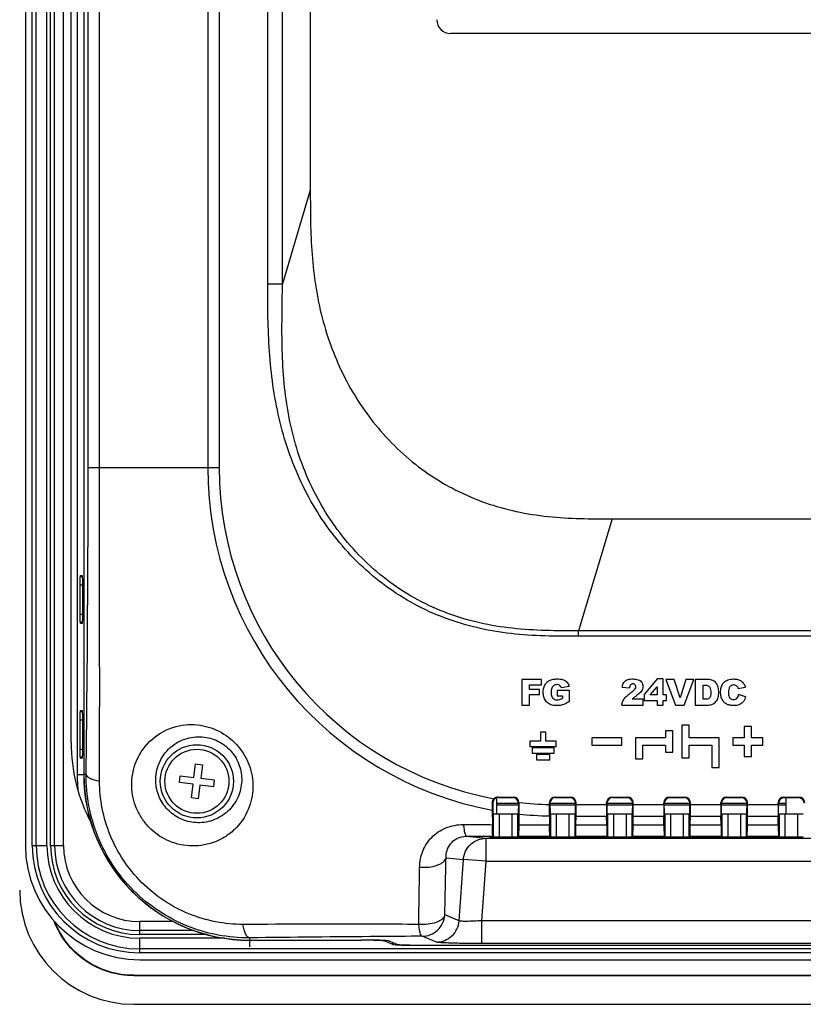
# Model space of a CAD drawing. Header units: millimetres. Extents: x 0 to 1188, y 0 to 840.
# Tile 21 of 30: x 818 to 887, y 416 to 502. Entities that reach past the tile are written whole.
import ezdxf

# ---------------------------------------------------------------- set-up
doc = ezdxf.new("R2010")
doc.units = ezdxf.units.MM
doc.header["$LTSCALE"] = 65.34
for name, color, linetype in [('ISO7045-M3X5-4_8-SHAPE', 7, 'CONTINUOUS'), ('RB10W-P0100_REV0-SHAPE', 7, 'CONTINUOUS'), ('RB10W-P0300_REV0-SHAPE', 7, 'CONTINUOUS'), ('RB10W-P0400_GASKET-SHAPE', 7, 'CONTINUOUS'), ('TERMINAL_BLOCK_AG-SHAPE', 7, 'CONTINUOUS')]:
    doc.layers.add(name, color=color, linetype=linetype)

msp = doc.modelspace()

# ---------------------------------------------------------------- linework, layer by layer
at = {"layer": 'ISO7045-M3X5-4_8-SHAPE', "color": 7, "linetype": 'Continuous'}
for p, q in [((833.305632, 435.847814), (833.450968, 437.03898)), ((833.450968, 437.03898), (834.046551, 436.966312)), ((834.046551, 436.966312), (833.901216, 435.775146)), ((832.041798, 435.397566), (832.114466, 435.993149)), ((832.114466, 435.993149), (833.305632, 435.847814)), ((833.901216, 435.775146), (835.092382, 435.62981)), ((833.232965, 435.252231), (832.041798, 435.397566)), ((833.087629, 434.061064), (833.232965, 435.252231)), ((833.828548, 435.179563), (833.683212, 433.988396)), ((835.019714, 435.034227), (833.828548, 435.179563)), ((835.092382, 435.62981), (835.019714, 435.034227)), ((833.683212, 433.988396), (833.087629, 434.061064))]:
    msp.add_line(p, q, dxfattribs=at)
msp.add_circle((833.56709, 435.513688), 2.8, dxfattribs=at)
at = {"layer": 'RB10W-P0100_REV0-SHAPE', "color": 7, "linetype": 'Continuous'}
for p, q in [((823.097249, 570.913688), (823.097249, 436.113688)), ((823.669949, 570.913688), (823.669949, 436.113688)), ((823.386157, 453.506286), (823.545011, 453.344535)), ((823.386157, 453.506286), (823.528347, 453.503184)), ((823.528347, 453.503184), (823.529317, 453.502686)), ((823.358019, 450.125754), (823.358019, 452.701623)), ((823.358019, 452.701623), (823.556442, 452.701623)), ((823.556442, 452.697539), (823.556442, 450.129838)), ((823.358019, 450.125754), (823.556442, 450.125754)), ((823.386157, 449.32109), (823.545012, 449.482842)), ((823.528347, 449.324193), (823.386157, 449.32109)), ((823.529326, 449.324696), (823.528347, 449.324193)), ((823.386157, 441.706286), (823.545011, 441.544535)), ((823.386157, 441.706286), (823.528347, 441.703184)), ((823.528347, 441.703184), (823.529317, 441.702686)), ((823.358019, 438.325754), (823.358019, 440.901623)), ((823.358019, 440.901623), (823.556442, 440.901623)), ((823.556442, 440.897539), (823.556442, 438.329838)), ((823.358019, 438.325754), (823.556442, 438.325754)), ((823.386157, 437.52109), (823.545012, 437.682842)), ((823.528347, 437.524193), (823.386157, 437.52109)), ((823.529326, 437.524696), (823.528347, 437.524193)), ((823.097249, 436.113688), (823.669949, 436.113688)), ((838.16709, 421.616547), (838.16709, 421.043847)), ((838.16709, 421.616547), (847.962473, 421.616547)), ((847.962473, 421.616547), (847.962473, 421.630516)), ((849.954863, 421.552793), (849.954863, 421.593272)), ((850.70582, 421.253051), (849.954863, 421.552793)), ((850.70582, 421.253051), (850.70582, 421.413319)), ((853.096688, 421.176546), (853.096688, 421.19158)), ((853.096688, 421.176546), (1048.037493, 421.176546)), ((828.053385, 418.513688), (828.053385, 418.548598)), ((828.053385, 418.548598), (1073.080795, 418.548598)), ((1073.080795, 418.513688), (828.053386, 418.513688)), ((828.053385, 416.013688), (1073.080795, 416.013688))]:
    msp.add_line(p, q, dxfattribs=at)
for radius, end in [(15.069842, 185.23803511), (14.497141, 270)]:
    msp.add_arc((838.16709, 436.113688), radius, 180, end, dxfattribs=at)
for centre, major_axis, ratio, start_param, end_param in [((828.080814, 426.027412), (-7.090462, -7.090462), 0.997264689, -0.784028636, 0.784028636), ((847.962473, 421.546706), (2, 0), 0.034920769, 6.37045177, 7.853981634), ((853.096688, 421.260355), (2.4, 0), 0.034920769, -3.054326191, -1.570796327)]:
    msp.add_ellipse(centre, major_axis=major_axis, ratio=ratio, start_param=start_param, end_param=end_param, dxfattribs=at)
for points, knots in [([(823.358019, 452.701623), (823.358019, 452.804233), (823.358967, 452.953452), (823.36242, 453.143281), (823.365782, 453.264033), (823.369823, 453.362819), (823.373905, 453.43033), (823.377614, 453.469766), (823.380237, 453.48957), (823.382344, 453.499471), (823.38464, 453.506319), (823.386157, 453.506286)], [0, 0, 0, 0, 0.381672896, 0.554983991, 0.706310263, 0.830747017, 0.92339742, 0.956392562, 0.980059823, 0.994353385, 1, 1, 1, 1]), ([(823.529317, 453.502686), (823.534193, 453.497783), (823.534455, 453.471505), (823.541884, 453.425345), (823.544684, 453.348558), (823.5492, 453.249627), (823.552206, 453.129401), (823.555576, 452.943189), (823.556442, 452.79732), (823.556442, 452.697539)], [0, 0, 0, 0, 0.025725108, 0.087149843, 0.18209254, 0.30686093, 0.457474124, 0.628796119, 1, 1, 1, 1]), ([(823.386157, 449.32109), (823.384607, 449.321057), (823.38232, 449.328092), (823.380168, 449.33814), (823.377548, 449.358235), (823.373841, 449.397903), (823.369774, 449.465586), (823.365739, 449.564607), (823.362382, 449.685726), (823.358958, 449.87518), (823.358019, 450.023865), (823.358019, 450.125754)], [0, 0, 0, 0, 0.005768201, 0.020357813, 0.044384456, 0.077698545, 0.170567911, 0.295082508, 0.446997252, 0.621006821, 1, 1, 1, 1]), ([(823.556442, 450.129838), (823.556442, 450.029392), (823.555568, 449.883044), (823.552175, 449.696526), (823.549163, 449.576687), (823.544648, 449.477981), (823.541829, 449.401405), (823.534448, 449.355491), (823.534119, 449.329531), (823.529326, 449.324696)], [0, 0, 0, 0, 0.373677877, 0.544311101, 0.694284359, 0.818952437, 0.913790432, 0.974672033, 1, 1, 1, 1]), ([(823.358019, 440.901623), (823.358019, 441.004233), (823.358967, 441.153452), (823.36242, 441.343281), (823.365782, 441.464033), (823.369823, 441.562819), (823.373905, 441.63033), (823.377614, 441.669766), (823.380237, 441.68957), (823.382344, 441.699471), (823.38464, 441.706319), (823.386157, 441.706286)], [0, 0, 0, 0, 0.381672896, 0.554983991, 0.706310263, 0.830747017, 0.92339742, 0.956392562, 0.980059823, 0.994353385, 1, 1, 1, 1]), ([(823.529317, 441.702686), (823.534193, 441.697783), (823.534455, 441.671505), (823.541884, 441.625345), (823.544684, 441.548558), (823.5492, 441.449627), (823.552206, 441.329401), (823.555576, 441.143189), (823.556442, 440.99732), (823.556442, 440.897539)], [0, 0, 0, 0, 0.025725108, 0.087149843, 0.18209254, 0.30686093, 0.457474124, 0.628796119, 1, 1, 1, 1]), ([(823.386157, 437.52109), (823.384607, 437.521057), (823.38232, 437.528092), (823.380168, 437.53814), (823.377548, 437.558235), (823.373841, 437.597903), (823.369774, 437.665586), (823.365739, 437.764607), (823.362382, 437.885726), (823.358958, 438.07518), (823.358019, 438.223865), (823.358019, 438.325754)], [0, 0, 0, 0, 0.005768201, 0.020357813, 0.044384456, 0.077698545, 0.170567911, 0.295082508, 0.446997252, 0.621006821, 1, 1, 1, 1]), ([(823.556442, 438.329838), (823.556442, 438.229392), (823.555568, 438.083044), (823.552175, 437.896526), (823.549163, 437.776687), (823.544648, 437.677981), (823.541829, 437.601405), (823.534448, 437.555491), (823.534119, 437.529531), (823.529326, 437.524696)], [0, 0, 0, 0, 0.373677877, 0.544311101, 0.694284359, 0.818952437, 0.913790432, 0.974672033, 1, 1, 1, 1]), ([(828.053386, 418.513688), (827.306171, 418.513688), (825.803938, 418.74215), (823.757497, 419.728437), (822.097831, 421.277724), (821.343095, 422.594979), (821.07437, 423.290616)], [0, 0, 0, 0, 0.250344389, 0.500262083, 0.750150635, 1, 1, 1, 1]), ([(828.053385, 418.548598), (827.317653, 418.548598), (825.837537, 418.771338), (823.816104, 419.733744), (822.168507, 421.249696), (821.410852, 422.540957), (821.137986, 423.224138)], [0, 0, 0, 0, 0.25000973, 0.500001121, 0.750016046, 1, 1, 1, 1])]:
    msp.add_open_spline(points, degree=3, knots=knots, dxfattribs=at)
at = {"layer": 'RB10W-P0300_REV0-SHAPE', "color": 7, "linetype": 'Continuous'}
for p, q in [((823.683917, 570.913688), (823.683917, 436.113688)), ((824.054095, 462.943688), (824.054095, 544.090388)), ((825.052877, 462.943688), (825.052877, 544.090388)), ((834.525988, 544.090388), (834.525988, 462.943688)), ((835.525988, 544.090388), (835.525988, 462.943688)), ((839.7661, 479.026178), (839.7661, 542.429771)), ((841.04632, 479.026178), (841.04632, 542.429771)), ((843.490683, 539.985407), (843.490683, 487.194402)), ((903.360273, 500.913688), (855.759907, 500.913688)), ((843.490683, 487.194402), (841.04632, 479.026178)), ((839.7661, 479.026178), (841.04632, 479.026178)), ((824.054095, 462.943688), (835.525988, 462.943688)), ((869.89188, 458.463941), (866.962592, 448.675263)), ((869.89188, 458.463941), (1031.2423, 458.463941)), ((866.962592, 448.191419), (866.962592, 448.675263)), ((1034.171589, 448.675263), (866.962592, 448.675263)), ((1034.171589, 448.191419), (866.962592, 448.191419)), ((861.979711, 444.424055), (861.979711, 442.1741)), ((863.698688, 444.424055), (861.979711, 444.424055)), ((863.698688, 443.940404), (863.698688, 444.424055)), ((873.823115, 444.462222), (872.684285, 443.10898)), ((874.367923, 444.462222), (873.823115, 444.462222)), ((874.367923, 443.079614), (874.367923, 444.462222)), ((874.599713, 444.424055), (875.449502, 442.1741)), ((875.326513, 444.424055), (874.599713, 444.424055)), ((875.832796, 442.804672), (875.326513, 444.424055)), ((876.332879, 444.424055), (875.832796, 442.804672)), ((876.203109, 442.1741), (877.038442, 444.424055)), ((877.038442, 444.424055), (876.332879, 444.424055)), ((877.149171, 444.424055), (877.149171, 442.1741)), ((878.182075, 444.424055), (877.149171, 444.424055)), ((862.678043, 443.547503), (862.678043, 443.940404)), ((862.678043, 443.940404), (863.698688, 443.940404)), ((863.54979, 443.547503), (862.678043, 443.547503)), ((863.54979, 443.093174), (863.54979, 443.547503)), ((865.078647, 443.457158), (865.078647, 442.98882)), ((866.152997, 443.457158), (865.078647, 443.457158)), ((865.451612, 443.705786), (866.122283, 443.825498)), ((866.152997, 442.497716), (866.152997, 443.457158)), ((870.777883, 443.743954), (871.4041, 443.693528)), ((873.22146, 443.079614), (873.823115, 443.787779)), ((873.823115, 443.787779), (873.823115, 443.079614)), ((877.844404, 442.685365), (877.844404, 443.914495)), ((877.844404, 443.914495), (878.017864, 443.914495)), ((880.930857, 443.625993), (881.523716, 443.757687)), ((881.523716, 443.757687), (881.544686, 443.76262)), ((862.678043, 442.1741), (862.678043, 443.093174)), ((862.678043, 443.093174), (863.54979, 443.093174)), ((865.078647, 442.98882), (865.543708, 442.98882)), ((865.543708, 442.98882), (865.543708, 442.777461)), ((872.607321, 442.683614), (871.631222, 442.683614)), ((872.607321, 442.1741), (872.607321, 442.683614)), ((872.684285, 443.10898), (872.684285, 442.594616)), ((872.684285, 442.594616), (873.823115, 442.594616)), ((873.823115, 443.079614), (873.22146, 443.079614)), ((873.823115, 442.594616), (873.823115, 442.1741)), ((874.650363, 443.079614), (874.367923, 443.079614)), ((874.367923, 442.1741), (874.367923, 442.594616)), ((874.367923, 442.594616), (874.650363, 442.594616)), ((874.650363, 442.594616), (874.650363, 443.079614)), ((878.014766, 442.685365), (877.844404, 442.685365)), ((881.566235, 442.910778), (880.956946, 443.094926)), ((861.979711, 442.1741), (862.678043, 442.1741)), ((870.731857, 442.1741), (872.607321, 442.1741)), ((873.823115, 442.1741), (874.367923, 442.1741)), ((875.449502, 442.1741), (876.203109, 442.1741)), ((877.149171, 442.1741), (878.182075, 442.1741)), ((875.99779, 440.429842), (875.99779, 437.565928)), ((876.634248, 440.429842), (875.99779, 440.429842)), ((876.634248, 439.316113), (876.634248, 440.429842)), ((881.439182, 440.302542), (881.439182, 439.316113)), ((882.075637, 440.302542), (881.439182, 440.302542)), ((882.075637, 439.316113), (882.075637, 440.302542)), ((863.635158, 439.820059), (863.635158, 439.021055)), ((864.08787, 439.820059), (863.635158, 439.820059)), ((864.08787, 439.021055), (864.08787, 439.820059)), ((868.122944, 439.316113), (868.122944, 438.679702)), ((870.732258, 439.316113), (868.122944, 439.316113)), ((870.732258, 438.679702), (870.732258, 439.316113)), ((871.941451, 439.316113), (871.941451, 437.470509)), ((874.55081, 439.316113), (871.941451, 439.316113)), ((874.55081, 439.920687), (874.55081, 439.316113)), ((875.18722, 439.920687), (874.55081, 439.920687)), ((875.18722, 438.075083), (875.18722, 439.920687)), ((879.243562, 439.316113), (876.634248, 439.316113)), ((879.243562, 436.706799), (879.243562, 439.316113)), ((880.452752, 439.316113), (880.452752, 438.679702)), ((881.439182, 439.316113), (880.452752, 439.316113)), ((883.062066, 439.316113), (882.075637, 439.316113)), ((883.062066, 438.679702), (883.062066, 439.316113)), ((862.694395, 439.021055), (862.694395, 438.568343)), ((863.635158, 439.021055), (862.694395, 439.021055)), ((862.694395, 438.568343), (864.984852, 438.568343)), ((862.888514, 438.441088), (862.888514, 437.988331)), ((864.83452, 438.441088), (862.888514, 438.441088)), ((864.984852, 439.021055), (864.08787, 439.021055)), ((864.83452, 437.988331), (864.83452, 438.441088)), ((864.984852, 438.568343), (864.984852, 439.021055)), ((868.122944, 438.679702), (870.732258, 438.679702)), ((872.577906, 437.470509), (872.577906, 438.679702)), ((872.577906, 438.679702), (874.55081, 438.679702)), ((874.55081, 438.679702), (874.55081, 438.075083)), ((876.634248, 437.565928), (876.634248, 438.679702)), ((876.634248, 438.679702), (878.607149, 438.679702)), ((878.607149, 438.679702), (878.607149, 436.706799)), ((880.452752, 438.679702), (881.439182, 438.679702)), ((881.439182, 438.679702), (881.439182, 437.693228)), ((882.075637, 437.693228), (882.075637, 438.679702)), ((882.075637, 438.679702), (883.062066, 438.679702)), ((862.888514, 437.988331), (864.83452, 437.988331)), ((863.289518, 437.858965), (863.289518, 437.406208)), ((864.433512, 437.858965), (863.289518, 437.858965)), ((863.289518, 437.406208), (864.433512, 437.406208)), ((864.433512, 437.406208), (864.433512, 437.858965)), ((871.941451, 437.470509), (872.577906, 437.470509)), ((874.55081, 438.075083), (875.18722, 438.075083)), ((875.99779, 437.565928), (876.634248, 437.565928)), ((881.439182, 437.693228), (882.075637, 437.693228)), ((878.607149, 436.706799), (879.243562, 436.706799)), ((823.882929, 436.113688), (823.683917, 436.113688)), ((859.906101, 434.134601), (859.949739, 434.090964)), ((859.906101, 434.134601), (861.238079, 434.134601)), ((859.949739, 434.090964), (861.194442, 434.090964)), ((861.238079, 434.134601), (861.194442, 434.090964)), ((864.906101, 434.134601), (864.949739, 434.090964)), ((864.906101, 434.134601), (866.238079, 434.134601)), ((864.949739, 434.090964), (866.194442, 434.090964)), ((866.238079, 434.134601), (866.194442, 434.090964)), ((869.906101, 434.134601), (869.949739, 434.090964)), ((869.906101, 434.134601), (871.238079, 434.134601)), ((869.949739, 434.090964), (871.194442, 434.090964)), ((871.238079, 434.134601), (871.194442, 434.090964)), ((874.906101, 434.134601), (874.949739, 434.090964)), ((874.906101, 434.134601), (876.238079, 434.134601)), ((874.949739, 434.090964), (876.194442, 434.090964)), ((876.238079, 434.134601), (876.194442, 434.090964)), ((879.906101, 434.134601), (879.949739, 434.090964)), ((879.906101, 434.134601), (881.238079, 434.134601)), ((879.949739, 434.090964), (881.194442, 434.090964)), ((881.238079, 434.134601), (881.194442, 434.090964)), ((884.906101, 434.134601), (884.949739, 434.090964)), ((884.906101, 434.134601), (886.238079, 434.134601)), ((884.949739, 434.090964), (886.194442, 434.090964)), ((886.238079, 434.134601), (886.194442, 434.090964)), ((859.406788, 433.634066), (859.455309, 433.585545)), ((859.455309, 433.585545), (859.464055, 432.701254)), ((861.692256, 433.58893), (861.683371, 432.702877)), ((861.738, 433.634675), (861.692256, 433.58893)), ((864.406177, 433.485373), (864.406177, 433.634677)), ((864.406177, 433.634677), (864.450095, 433.59076)), ((864.450095, 433.59076), (864.45903, 432.703766)), ((866.685197, 432.70379), (866.694136, 433.59081)), ((866.738003, 433.634677), (866.694136, 433.59081)), ((866.738003, 433.479587), (866.738003, 433.634677)), ((866.738003, 433.479587), (869.406177, 433.479587)), ((869.406177, 433.479587), (869.406177, 433.634677)), ((869.406177, 433.634677), (869.450044, 433.59081)), ((869.458983, 432.70379), (869.450044, 433.59081)), ((871.685197, 432.70379), (871.694136, 433.59081)), ((871.738003, 433.634677), (871.694136, 433.59081)), ((871.738003, 433.479587), (871.738003, 433.634677)), ((871.738003, 433.479587), (874.406177, 433.479587)), ((874.406177, 433.479587), (874.406177, 433.634677)), ((874.406177, 433.634677), (874.450044, 433.59081)), ((874.458983, 432.70379), (874.450044, 433.59081)), ((876.685197, 432.70379), (876.694136, 433.59081)), ((876.738003, 433.634677), (876.694136, 433.59081)), ((876.738003, 433.479587), (876.738003, 433.634677)), ((876.738003, 433.479587), (879.406177, 433.479587)), ((879.406177, 433.479587), (879.406177, 433.634677)), ((879.406177, 433.634677), (879.450044, 433.59081)), ((879.458983, 432.70379), (879.450044, 433.59081)), ((881.685197, 432.70379), (881.694136, 433.59081)), ((881.738003, 433.634677), (881.694136, 433.59081)), ((881.738003, 433.479587), (881.738003, 433.634677)), ((881.738003, 433.479587), (884.406177, 433.479587)), ((884.406177, 433.479587), (884.406177, 433.634677)), ((884.406177, 433.634677), (884.450044, 433.59081)), ((884.458983, 432.70379), (884.450044, 433.59081)), ((859.410854, 432.994838), (859.423451, 431.721965)), ((859.464055, 432.701254), (859.528515, 432.669026)), ((859.528515, 430.66895), (859.528515, 432.669026)), ((860.028439, 430.664663), (860.028439, 432.664739)), ((860.028439, 432.664739), (861.115741, 432.664739)), ((861.115741, 432.664739), (861.115741, 430.664663)), ((861.683371, 432.702877), (861.615665, 432.669026)), ((861.615665, 432.669026), (861.615665, 430.66895)), ((861.733326, 432.654169), (861.723889, 431.713465)), ((864.410854, 432.485094), (864.418672, 431.709056)), ((864.45903, 432.703766), (864.528515, 432.669026)), ((864.528515, 430.66895), (864.528515, 432.669026)), ((865.028439, 430.664663), (865.028439, 432.664739)), ((865.028439, 432.664739), (866.115741, 432.664739)), ((866.115741, 432.664739), (866.115741, 430.664663)), ((866.685197, 432.70379), (866.615665, 432.669026)), ((866.615665, 432.669026), (866.615665, 430.66895)), ((866.725559, 431.708854), (866.733326, 432.479587)), ((866.733326, 432.479587), (869.410854, 432.479587)), ((869.418621, 431.708854), (869.410854, 432.479587)), ((869.458983, 432.70379), (869.528515, 432.669026)), ((869.528515, 430.66895), (869.528515, 432.669026)), ((870.028439, 430.664663), (870.028439, 432.664739)), ((870.028439, 432.664739), (871.115741, 432.664739)), ((871.115741, 432.664739), (871.115741, 430.664663)), ((871.685197, 432.70379), (871.615665, 432.669026)), ((871.615665, 432.669026), (871.615665, 430.66895)), ((871.725559, 431.708854), (871.733326, 432.479587)), ((871.733326, 432.479587), (874.410854, 432.479587)), ((874.418621, 431.708854), (874.410854, 432.479587)), ((874.458983, 432.70379), (874.528515, 432.669026)), ((874.528515, 430.66895), (874.528515, 432.669026)), ((875.028439, 430.664663), (875.028439, 432.664739)), ((875.028439, 432.664739), (876.115741, 432.664739)), ((876.115741, 432.664739), (876.115741, 430.664663)), ((876.685197, 432.70379), (876.615665, 432.669026)), ((876.615665, 432.669026), (876.615665, 430.66895)), ((876.725559, 431.708854), (876.733326, 432.479587)), ((876.733326, 432.479587), (879.410854, 432.479587)), ((879.418621, 431.708854), (879.410854, 432.479587)), ((879.458983, 432.70379), (879.528515, 432.669026)), ((879.528515, 430.66895), (879.528515, 432.669026)), ((880.028439, 430.664663), (880.028439, 432.664739)), ((880.028439, 432.664739), (881.115741, 432.664739)), ((881.115741, 432.664739), (881.115741, 430.664663)), ((881.685197, 432.70379), (881.615665, 432.669026)), ((881.615665, 432.669026), (881.615665, 430.66895)), ((881.725559, 431.708854), (881.733326, 432.479587)), ((881.733326, 432.479587), (884.410854, 432.479587)), ((884.418621, 431.708854), (884.410854, 432.479587)), ((884.458983, 432.70379), (884.528515, 432.669026)), ((884.528515, 430.66895), (884.528515, 432.669026)), ((885.028439, 430.664663), (885.028439, 432.664739)), ((885.028439, 432.664739), (886.115741, 432.664739)), ((886.115741, 432.664739), (886.115741, 430.664663)), ((866.725559, 431.708854), (869.418621, 431.708854)), ((871.725559, 431.708854), (874.418621, 431.708854)), ((876.725559, 431.708854), (879.418621, 431.708854)), ((881.725559, 431.708854), (884.418621, 431.708854)), ((857.140437, 430.703855), (858.865589, 430.53099)), ((858.865589, 428.531066), (858.865589, 430.53099)), ((858.865589, 430.53099), (889.264317, 430.53099)), ((859.180462, 430.61524), (859.179079, 430.536046)), ((859.179079, 430.536046), (885.755101, 430.536046)), ((868.130462, 430.61524), (859.180462, 430.61524)), ((859.453641, 430.706384), (859.528515, 430.66895)), ((860.028439, 430.664663), (861.115741, 430.664663)), ((861.693816, 430.708023), (861.615665, 430.66895)), ((864.448599, 430.708905), (864.528515, 430.66895)), ((865.028439, 430.664663), (866.115741, 430.664663)), ((866.69563, 430.70893), (866.615665, 430.66895)), ((866.69563, 430.70893), (869.44855, 430.70893)), ((868.130736, 430.630946), (868.130462, 430.61524)), ((870.203445, 430.630946), (868.130736, 430.630946)), ((869.44855, 430.70893), (869.528515, 430.66895)), ((870.028439, 430.664663), (871.115741, 430.664663)), ((870.203719, 430.61524), (870.203445, 430.630946)), ((874.730462, 430.61524), (870.203719, 430.61524)), ((871.69563, 430.70893), (871.615665, 430.66895)), ((871.69563, 430.70893), (874.44855, 430.70893)), ((874.44855, 430.70893), (874.528515, 430.66895)), ((874.730736, 430.630946), (874.730462, 430.61524)), ((876.803445, 430.630946), (874.730736, 430.630946)), ((875.028439, 430.664663), (876.115741, 430.664663)), ((876.69563, 430.70893), (876.615665, 430.66895)), ((876.69563, 430.70893), (879.44855, 430.70893)), ((876.803719, 430.61524), (876.803445, 430.630946)), ((885.753719, 430.61524), (876.803719, 430.61524)), ((879.44855, 430.70893), (879.528515, 430.66895)), ((880.028439, 430.664663), (881.115741, 430.664663)), ((881.69563, 430.70893), (881.615665, 430.66895)), ((881.69563, 430.70893), (884.44855, 430.70893)), ((884.44855, 430.70893), (884.528515, 430.66895)), ((885.028439, 430.664663), (886.115741, 430.664663)), ((885.755101, 430.536046), (885.753719, 430.61524)), ((855.360465, 428.822114), (856.878053, 428.670048)), ((856.503449, 423.312959), (856.878053, 428.670048)), ((858.865589, 428.531066), (856.878053, 428.670048)), ((858.501506, 423.324432), (858.865589, 428.531066)), ((858.865589, 428.531066), (889.264317, 428.531066)), ((856.503449, 423.312959), (855.253633, 423.824855)), ((858.501506, 421.32565), (858.501506, 423.324432)), ((1042.632674, 423.324432), (858.501506, 423.324432)), ((854.515913, 421.453159), (853.266097, 421.965056)), ((838.16709, 421.82949), (838.16709, 421.630516)), ((838.16709, 421.630516), (847.962473, 421.630516)), ((850.35334, 421.55401), (851.072353, 421.267019)), ((853.46322, 421.190514), (1047.67096, 421.190514)), ((1042.632674, 421.32565), (858.501506, 421.32565))]:
    msp.add_line(p, q, dxfattribs=at)
msp.add_circle((833.56709, 435.513688), 3.2, dxfattribs=at)
for centre, radius, start, end in [((864.99009, 462.943688), 30.464102, 180, 259.44721319), ((864.99009, 462.943688), 29.464102, 180, 259.36113182), ((838.16709, 436.113688), 14.483173, 180, 270), ((953.498597, 433.912936), 94.092222, 180.16981281, 180.55906792), ((864.99009, 462.943688), 29.464102, 263.66186902, 268.8644507), ((861.239945, 433.634781), 0.498056, 359.98776655, 2.86552906), ((864.960201, 433.5959), 0.510133, 177.45819206, 180.57735205), ((864.99009, 462.943688), 30.464102, 263.86306843, 268.91052841), ((865.013262, 1607.790221), 1176.081379, 269.839749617, 269.971033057)]:
    msp.add_arc(centre, radius, start, end, dxfattribs=at)
for centre, major_axis, ratio, start_param, end_param in [((855.760273, 502.113871), (0.848787, 0.848787), 0.99969546, -3.926838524, -2.356346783), ((859.906253, 433.634525), (-0.353661, 0.353661), 0.99969546, -0.78524587, 0.005982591), ((859.949891, 433.590887), (-0.353661, 0.353661), 0.99969546, -0.78524587, -0.518144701), ((861.194289, 433.590887), (0.353661, 0.353661), 0.99969546, -0.343580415, 0.78524587), ((861.237927, 433.634525), (-0.353661, -0.353661), 0.99969546, 2.406365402, 3.926838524), ((864.906253, 433.634525), (0.353661, -0.353661), 0.99969546, 2.356346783, 3.926838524), ((864.949891, 433.590887), (0.353661, -0.353661), 0.99969546, 2.356346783, 3.745197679), ((866.194289, 433.590887), (0.353661, 0.353661), 0.99969546, -0.740194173, 0.78524587), ((866.237927, 433.634525), (0.353661, 0.353661), 0.99969546, -0.78524587, 0.78524587), ((869.906253, 433.634525), (0.353661, -0.353661), 0.99969546, 2.356346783, 3.926838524), ((869.949891, 433.590887), (0.353661, -0.353661), 0.99969546, 2.356346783, 3.754215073), ((871.194289, 433.590887), (0.353661, 0.353661), 0.99969546, -0.740194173, 0.78524587), ((871.237927, 433.634525), (0.353661, 0.353661), 0.99969546, -0.78524587, 0.78524587), ((874.906253, 433.634525), (0.353661, -0.353661), 0.99969546, 2.356346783, 3.926838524), ((874.949891, 433.590887), (0.353661, -0.353661), 0.99969546, 2.356346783, 3.881786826), ((876.194289, 433.590887), (0.353661, 0.353661), 0.99969546, -0.740194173, 0.78524587), ((876.237927, 433.634525), (0.353661, 0.353661), 0.99969546, -0.78524587, 0.78524587), ((879.906253, 433.634525), (0.353661, -0.353661), 0.99969546, 2.356346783, 3.926838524), ((879.949891, 433.590887), (0.353661, -0.353661), 0.99969546, 2.356346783, 3.881786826), ((881.194289, 433.590887), (0.353661, 0.353661), 0.99969546, -0.740194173, 0.78524587), ((881.237927, 433.634525), (0.353661, 0.353661), 0.99969546, -0.78524587, 0.78524587), ((884.906253, 433.634525), (0.353661, -0.353661), 0.99969546, 2.356346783, 3.926838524), ((884.949891, 433.590887), (0.353661, -0.353661), 0.99969546, 2.356346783, 3.881786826), ((886.194289, 433.590887), (0.353661, 0.353661), 0.99969546, -0.740194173, 0.78524587), ((886.237927, 433.634525), (0.353661, 0.353661), 0.99969546, -0.78524587, 0.78524587), ((864.949891, 433.590887), (-0.353661, 0.353661), 0.99969546, 0.603605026, 0.730257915), ((866.194058, 433.590657), (0.198402, 0.465788), 0.985565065, -1.173032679, -1.127980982), ((866.703093, 433.479587), (0, 2), 0.017455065, -2.094395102, -1.570796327), ((869.441087, 433.479587), (0, 2), 0.017455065, -4.71238898, -4.188790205), ((869.950122, 433.590657), (-0.198402, 0.465788), 0.985565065, 1.127980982, 1.173032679), ((869.949891, 433.590887), (-0.353661, 0.353661), 0.99969546, 0.612622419, 0.740194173), ((871.194058, 433.590657), (0.198402, 0.465788), 0.985565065, -1.173032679, -1.127980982), ((871.703093, 433.479587), (0, 2), 0.017455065, -2.094395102, -1.570796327), ((874.441087, 433.479587), (0, 2), 0.017455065, -4.71238898, -4.188790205), ((874.950122, 433.590657), (-0.198402, 0.465788), 0.985565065, 1.127980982, 1.173032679), ((876.194058, 433.590657), (0.198402, 0.465788), 0.985565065, -1.173032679, -1.127980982), ((876.703093, 433.479587), (0, 2), 0.017455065, -2.094395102, -1.570796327), ((879.441087, 433.479587), (0, 2), 0.017455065, -4.71238898, -4.188790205), ((879.950122, 433.590657), (-0.198402, 0.465788), 0.985565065, 1.127980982, 1.173032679), ((881.194058, 433.590657), (0.198402, 0.465788), 0.985565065, -1.173032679, -1.127980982), ((881.703093, 433.479587), (0, 2), 0.017455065, -2.094395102, -1.570796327), ((884.441087, 433.479587), (0, 2), 0.017455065, -4.71238898, -4.188790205), ((884.950122, 433.590657), (-0.198402, 0.465788), 0.985565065, 1.127980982, 1.173032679), ((860.028439, 432.669103), (0.5, 0), 0.008726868, -3.124139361, -1.570796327), ((861.115741, 432.669103), (0.5, 0), 0.008726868, -1.570796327, -0.017453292), ((865.028439, 432.669103), (0.5, 0), 0.008726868, -3.124139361, -1.570796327), ((866.115741, 432.669103), (0.5, 0), 0.008726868, -1.570796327, -0.017453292), ((870.028439, 432.669103), (0.5, 0), 0.008726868, -3.124139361, -1.570796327), ((871.115741, 432.669103), (0.5, 0), 0.008726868, -1.570796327, -0.017453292), ((875.028439, 432.669103), (0.5, 0), 0.008726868, -3.124139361, -1.570796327), ((876.115741, 432.669103), (0.5, 0), 0.008726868, -1.570796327, -0.017453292), ((880.028439, 432.669103), (0.5, 0), 0.008726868, -3.124139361, -1.570796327), ((881.115741, 432.669103), (0.5, 0), 0.008726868, -1.570796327, -0.017453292), ((885.028439, 432.669103), (0.5, 0), 0.008726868, -3.124139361, -1.570796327), ((886.115741, 432.669103), (0.5, 0), 0.008726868, -1.570796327, -0.017453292), ((866.695326, 432.708854), (0, 2), 0.017455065, -3.132866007, -2.094395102), ((869.448854, 432.708854), (0, 2), 0.017455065, -4.188790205, -3.1503193), ((871.695326, 432.708854), (0, 2), 0.017455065, -3.132866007, -2.094395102), ((874.448854, 432.708854), (0, 2), 0.017455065, -4.188790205, -3.1503193), ((876.695326, 432.708854), (0, 2), 0.017455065, -3.132866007, -2.094395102), ((879.448854, 432.708854), (0, 2), 0.017455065, -4.188790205, -3.1503193), ((881.695326, 432.708854), (0, 2), 0.017455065, -3.132866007, -2.094395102), ((884.448854, 432.708854), (0, 2), 0.017455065, -4.188790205, -3.1503193), ((860.028439, 430.669026), (0.5, 0), 0.008726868, -3.124139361, -1.570796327), ((861.115741, 430.669026), (0.5, 0), 0.008726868, -1.570796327, -0.017453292), ((865.028439, 430.669026), (0.5, 0), 0.008726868, -3.124139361, -1.570796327), ((866.115741, 430.669026), (0.5, 0), 0.008726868, -1.570796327, -0.017453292), ((870.028439, 430.669026), (0.5, 0), 0.008726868, -3.124139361, -1.570796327), ((871.115741, 430.669026), (0.5, 0), 0.008726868, -1.570796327, -0.017453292), ((875.028439, 430.669026), (0.5, 0), 0.008726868, -3.124139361, -1.570796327), ((876.115741, 430.669026), (0.5, 0), 0.008726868, -1.570796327, -0.017453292), ((880.028439, 430.669026), (0.5, 0), 0.008726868, -3.124139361, -1.570796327), ((881.115741, 430.669026), (0.5, 0), 0.008726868, -1.570796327, -0.017453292), ((885.028439, 430.669026), (0.5, 0), 0.008726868, -3.124139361, -1.570796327), ((886.115741, 430.669026), (0.5, 0), 0.008726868, -1.570796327, -0.017453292), ((847.962473, 421.546706), (2.4, 0), 0.034920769, 0.087266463, 1.570796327), ((853.46322, 421.274324), (2.4, 0), 0.034920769, -3.054326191, -1.570796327)]:
    msp.add_ellipse(centre, major_axis=major_axis, ratio=ratio, start_param=start_param, end_param=end_param, dxfattribs=at)
for points, knots in [([(843.490683, 487.194402), (843.490683, 486.258521), (843.491692, 484.38665), (843.608827, 481.58012), (843.922871, 478.786822), (844.672917, 475.117766), (846.317604, 470.701706), (848.944811, 466.778284), (851.568103, 464.101707), (853.778334, 462.358281), (856.198175, 460.919832), (858.787952, 459.815843), (861.498692, 459.058309), (864.278514, 458.628253), (867.084051, 458.465439), (868.956, 458.463941), (869.89188, 458.463941)], [0, 0, 0, 0, 0.062533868, 0.125065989, 0.187597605, 0.250129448, 0.374996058, 0.499816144, 0.56233593, 0.624853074, 0.687368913, 0.749886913, 0.812409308, 0.874935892, 0.937466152, 1, 1, 1, 1]), ([(866.962592, 448.191419), (865.975801, 448.191424), (864.001991, 448.193451), (861.044382, 448.38063), (858.118294, 448.868184), (855.274438, 449.717681), (852.570783, 450.944384), (849.228806, 453.053732), (845.631217, 456.505334), (842.486721, 461.572932), (840.580275, 467.21658), (839.924842, 472.12309), (839.768584, 476.065534), (839.766096, 478.039387), (839.7661, 479.026178)], [0, 0, 0, 0, 0.062563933, 0.125122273, 0.187675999, 0.250219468, 0.312757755, 0.37529742, 0.50011508, 0.624969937, 0.749874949, 0.874876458, 0.937436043, 1, 1, 1, 1]), ([(866.962592, 448.675263), (865.995852, 448.675267), (864.062231, 448.673692), (861.164033, 448.84307), (858.294884, 449.305773), (855.505666, 450.128329), (852.855848, 451.328589), (849.587331, 453.404182), (846.088322, 456.81488), (843.592549, 461.005096), (842.249799, 464.63311), (841.559951, 467.454797), (841.16322, 470.330316), (841.005758, 473.227152), (841.008145, 476.126873), (841.046315, 478.059538), (841.04632, 479.026178)], [0, 0, 0, 0, 0.062556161, 0.125106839, 0.187652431, 0.250187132, 0.312716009, 0.375246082, 0.500026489, 0.624833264, 0.687355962, 0.749877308, 0.812398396, 0.874920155, 0.937450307, 1, 1, 1, 1]), ([(823.882929, 436.113688), (823.908267, 438.298267), (824.003717, 447.24129), (824.054095, 456.184873), (824.054095, 462.943688)], [0, 0, 0, 0, 0.244279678, 1, 1, 1, 1]), ([(825.057108, 435.547976), (825.061159, 437.780001), (825.068994, 446.911909), (825.052877, 456.043811), (825.052877, 462.943688)], [0, 0, 0, 0, 0.244420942, 1, 1, 1, 1]), ([(864.314581, 444.271745), (864.365285, 444.306703), (864.529077, 444.398089), (864.713899, 444.437504), (864.837491, 444.450603)], [0, 0, 0, 0, 0.329461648, 1, 1, 1, 1]), ([(864.837491, 444.450603), (864.898177, 444.457034), (865.160146, 444.469175), (865.432477, 444.464517), (865.623276, 444.397744)], [0, 0, 0, 0, 0.231886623, 1, 1, 1, 1]), ([(870.777883, 443.743954), (870.798362, 443.890904), (870.868176, 444.197209), (871.208744, 444.417509), (871.502556, 444.459028), (871.727413, 444.465003), (871.951592, 444.452382), (872.173358, 444.40919), (872.373629, 444.299483), (872.567662, 444.074465), (872.606389, 443.840561), (872.583382, 443.698162)], [0, 0, 0, 0, 0.167559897, 0.333266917, 0.417788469, 0.502310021, 0.586772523, 0.671235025, 0.755325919, 0.839416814, 1, 1, 1, 1]), ([(878.182075, 442.1741), (878.255034, 442.1741), (878.400595, 442.18979), (878.616077, 442.231458), (878.816601, 442.326223), (879.034211, 442.522663), (879.17336, 442.791611), (879.214544, 443.080294), (879.225445, 443.371799), (879.191603, 443.736644), (879.004429, 444.14609), (878.623846, 444.402792), (878.327464, 444.424055), (878.182075, 444.424055)], [0, 0, 0, 0, 0.062776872, 0.125553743, 0.188164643, 0.250775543, 0.375268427, 0.438070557, 0.500872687, 0.626132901, 0.750742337, 0.874901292, 1, 1, 1, 1]), ([(879.445505, 443.779133), (879.463059, 443.832962), (879.520065, 443.972351), (879.649446, 444.152445), (879.832469, 444.299539), (880.029984, 444.394619), (880.261411, 444.451336), (880.49069, 444.466293), (880.701585, 444.456626), (880.931742, 444.419489), (881.201774, 444.308972), (881.425455, 444.058562), (881.512746, 443.859002), (881.544686, 443.76262)], [0, 0, 0, 0, 0.062501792, 0.165794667, 0.24128527, 0.320185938, 0.406372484, 0.503321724, 0.573455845, 0.639537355, 0.761067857, 0.887648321, 1, 1, 1, 1]), ([(866.152997, 442.497716), (866.046738, 442.425423), (865.879359, 442.321543), (865.636478, 442.2168), (865.377199, 442.14855), (865.044722, 442.126151), (864.648749, 442.15524), (864.273767, 442.309585), (864.050472, 442.565853), (863.939219, 442.805137), (863.867877, 443.060025), (863.848755, 443.391478), (863.91734, 443.784823), (864.091121, 444.086933), (864.250307, 444.227431), (864.314581, 444.271745)], [0, 0, 0, 0, 0.092248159, 0.140792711, 0.189337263, 0.283951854, 0.378566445, 0.472662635, 0.566758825, 0.614372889, 0.661505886, 0.755933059, 0.850185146, 0.944437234, 1, 1, 1, 1]), ([(865.451612, 443.705786), (865.415612, 443.81666), (865.213649, 444.004534), (864.820923, 443.969098), (864.608805, 443.717129), (864.563829, 443.479214), (864.555182, 443.296572), (864.565731, 443.113978), (864.590206, 442.98129), (864.620064, 442.913125), (864.625548, 442.901785)], [0, 0, 0, 0, 0.19085188, 0.386814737, 0.581174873, 0.680763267, 0.78035166, 0.880054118, 0.979756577, 1, 1, 1, 1]), ([(871.84703, 443.531319), (871.892212, 443.578766), (871.973679, 443.687292), (871.972454, 443.870978), (871.886422, 443.975837), (871.797806, 444.026493), (871.697774, 444.038344), (871.588992, 444.024405), (871.53193, 443.978625), (871.505884, 443.947276)], [0, 0, 0, 0, 0.216063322, 0.432126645, 0.541349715, 0.650572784, 0.760036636, 0.869500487, 1, 1, 1, 1]), ([(872.583382, 443.698162), (872.582672, 443.693767), (872.556463, 443.541811), (872.39444, 443.268537), (872.155426, 443.089072), (872.033326, 443.002874)], [0, 0, 0, 0, 0.01455054, 0.504380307, 1, 1, 1, 1]), ([(878.017864, 443.914495), (878.094951, 443.914495), (878.251728, 443.903687), (878.458495, 443.759737), (878.512991, 443.522009), (878.523031, 443.329472), (878.519759, 443.1733), (878.509685, 443.056757), (878.488097, 442.94113), (878.439333, 442.833999), (878.360174, 442.743554), (878.247847, 442.701667), (878.131921, 442.68689), (878.053776, 442.685365), (878.014766, 442.685365)], [0, 0, 0, 0, 0.124081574, 0.248163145, 0.373320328, 0.498477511, 0.561319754, 0.624161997, 0.68683945, 0.749516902, 0.811966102, 0.874415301, 0.937207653, 1, 1, 1, 1]), ([(881.566235, 442.910778), (881.548411, 442.83642), (881.50068, 442.685553), (881.389269, 442.489481), (881.234908, 442.328092), (881.042704, 442.209624), (880.804177, 442.145477), (880.529144, 442.129596), (880.237997, 442.148479), (879.940111, 442.225371), (879.704975, 442.396012), (879.557264, 442.588282), (879.467301, 442.761792), (879.394796, 442.990085), (879.365546, 443.30563), (879.392437, 443.59682), (879.436414, 443.751259), (879.445505, 443.779133)], [0, 0, 0, 0, 0.060927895, 0.125422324, 0.177794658, 0.237366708, 0.302883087, 0.372366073, 0.456114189, 0.534935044, 0.613901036, 0.682366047, 0.726559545, 0.769024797, 0.872440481, 0.976692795, 1, 1, 1, 1]), ([(880.531804, 443.942156), (880.42197, 443.942156), (880.271448, 443.88768), (880.185999, 443.776543), (880.169616, 443.751812)], [0, 0, 0, 0, 0.7873426, 1, 1, 1, 1]), ([(880.930857, 443.625993), (880.922768, 443.651713), (880.90483, 443.70385), (880.865661, 443.779914), (880.802978, 443.847698), (880.697139, 443.92117), (880.596338, 443.942156), (880.531804, 443.942156)], [0, 0, 0, 0, 0.147451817, 0.301350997, 0.463932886, 0.647065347, 1, 1, 1, 1]), ([(864.625548, 442.901785), (864.672549, 442.80458), (864.842534, 442.622783), (865.218325, 442.611606), (865.439689, 442.715317), (865.543708, 442.777461)], [0, 0, 0, 0, 0.305058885, 0.651238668, 1, 1, 1, 1]), ([(870.731857, 442.1741), (870.745342, 442.290354), (870.808719, 442.520347), (871.002972, 442.818949), (871.261253, 443.058602), (871.444666, 443.203408), (871.538044, 443.272749)], [0, 0, 0, 0, 0.250186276, 0.500372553, 0.751362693, 1, 1, 1, 1]), ([(872.033326, 443.002874), (871.962776, 442.954179), (871.820034, 442.85883), (871.692388, 442.743584), (871.631222, 442.683614)], [0, 0, 0, 0, 0.500184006, 1, 1, 1, 1]), ([(880.074422, 443.308933), (880.074422, 443.269344), (880.0794, 443.095659), (880.101743, 442.901652), (880.188233, 442.796069)], [0, 0, 0, 0, 0.22486421, 1, 1, 1, 1]), ([(880.188233, 442.796069), (880.240673, 442.732051), (880.353208, 442.666389), (880.471602, 442.657301), (880.507242, 442.657301)], [0, 0, 0, 0, 0.698953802, 1, 1, 1, 1]), ([(880.507242, 442.657301), (880.614476, 442.657301), (880.861309, 442.73797), (880.931763, 442.978437), (880.956946, 443.094926)], [0, 0, 0, 0, 0.473618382, 1, 1, 1, 1]), ([(827.870844, 435.063265), (827.847247, 435.820078), (828.13721, 437.397328), (829.552345, 439.343369), (831.638576, 440.44378), (833.840221, 440.557725), (835.767971, 439.882333), (837.272623, 438.62617), (838.259026, 436.93368), (838.478864, 435.626622), (838.465486, 434.969444)], [0, 0, 0, 0, 0.134907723, 0.275625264, 0.414359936, 0.540702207, 0.657654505, 0.770168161, 0.882885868, 1, 1, 1, 1]), ([(829.966872, 435.513688), (829.94918, 436.045777), (830.150798, 437.16097), (830.984606, 438.323722), (831.912194, 438.974454), (832.681725, 439.290271), (833.463967, 439.428282), (834.4508, 439.400105), (835.590625, 439.02709), (836.49429, 438.282244), (837.013471, 437.538599), (837.399091, 436.695946), (837.504751, 435.983659), (837.485181, 435.513688)], [0, 0, 0, 0, 0.13270692, 0.272839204, 0.344230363, 0.413082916, 0.478476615, 0.540762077, 0.657795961, 0.769923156, 0.825989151, 0.882748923, 1, 1, 1, 1]), ([(838.16709, 421.82949), (837.24732, 421.820322), (835.387842, 421.983897), (832.68823, 422.774407), (830.171926, 424.097075), (827.958255, 425.904691), (826.150606, 428.118335), (824.827898, 430.634647), (824.037347, 433.334321), (823.873759, 435.193871), (823.882929, 436.113688)], [0, 0, 0, 0, 0.122856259, 0.247458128, 0.373373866, 0.49999521, 0.62661675, 0.752532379, 0.877137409, 1, 1, 1, 1]), ([(823.882929, 436.113688), (823.889807, 436.048193), (823.957624, 435.94805), (824.086347, 435.850517), (824.287212, 435.740352), (824.613991, 435.629811), (824.899334, 435.572133), (825.057108, 435.547976)], [0, 0, 0, 0, 0.145303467, 0.242487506, 0.358940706, 0.647829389, 1, 1, 1, 1]), ([(837.601547, 423.003553), (836.800061, 423.002108), (835.177688, 423.157129), (832.820317, 423.861541), (830.616729, 425.029252), (828.673407, 426.619734), (827.082894, 428.563028), (825.915147, 430.766613), (825.210697, 433.124026), (825.055664, 434.746454), (825.057108, 435.547976)], [0, 0, 0, 0, 0.122217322, 0.246696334, 0.372885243, 0.499996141, 0.627107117, 0.753295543, 0.877777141, 1, 1, 1, 1]), ([(838.465486, 434.969444), (838.452199, 434.316745), (838.166632, 432.943109), (837.149272, 431.472981), (835.993945, 430.590919), (835.003877, 430.122003), (833.958278, 429.870698), (832.576043, 429.820615), (830.917661, 430.247182), (829.552238, 431.232402), (828.736259, 432.252239), (828.268684, 433.120591), (827.964281, 434.067637), (827.881221, 434.730447), (827.870844, 435.063265)], [0, 0, 0, 0, 0.120090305, 0.251296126, 0.318980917, 0.385764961, 0.451317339, 0.515404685, 0.638795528, 0.758372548, 0.817990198, 0.877968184, 0.938747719, 1, 1, 1, 1]), ([(837.485181, 435.513688), (837.465659, 435.04489), (837.236973, 434.062705), (836.340063, 432.810524), (835.203726, 432.133689), (834.209832, 431.901506), (833.240229, 431.869434), (832.084612, 432.167532), (831.135356, 432.852034), (830.569514, 433.559629), (830.135252, 434.364104), (829.982156, 435.05402), (829.966872, 435.513688)], [0, 0, 0, 0, 0.122643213, 0.256534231, 0.391970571, 0.457797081, 0.521788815, 0.644128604, 0.761986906, 0.820675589, 0.879783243, 1, 1, 1, 1]), ([(859.406788, 433.634066), (859.406579, 433.698393), (859.431514, 433.828947), (859.504886, 433.939918), (859.550483, 433.986065)], [0, 0, 0, 0, 0.497880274, 1, 1, 1, 1]), ([(859.817756, 434.073231), (859.711802, 434.043621), (859.520376, 433.909759), (859.454282, 433.689407), (859.455309, 433.585545)], [0, 0, 0, 0, 0.514370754, 1, 1, 1, 1]), ([(861.738, 433.634675), (861.737982, 433.549354), (861.737545, 433.222514), (861.735749, 432.895675), (861.733326, 432.654169)], [0, 0, 0, 0, 0.261049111, 1, 1, 1, 1]), ([(864.410854, 432.485094), (864.410066, 432.563327), (864.407233, 432.896747), (864.406177, 433.23018), (864.406177, 433.485373)], [0, 0, 0, 0, 0.234644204, 1, 1, 1, 1]), ([(853.049453, 428.01486), (853.055924, 428.48841), (853.241912, 429.445582), (854.049934, 430.687641), (855.326291, 431.546373), (856.363071, 431.739196), (856.889185, 431.735857)], [0, 0, 0, 0, 0.24024498, 0.481614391, 0.733107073, 1, 1, 1, 1]), ([(856.889185, 431.735857), (857.09996, 431.734525), (857.944712, 431.729347), (858.789469, 431.724875), (859.423451, 431.721964)], [0, 0, 0, 0, 0.249511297, 1, 1, 1, 1]), ([(856.889185, 431.735857), (856.900652, 431.594319), (856.925147, 431.344812), (856.984382, 431.01633), (857.036418, 430.818943), (857.10531, 430.705957), (857.140437, 430.703855)], [0, 0, 0, 0, 0.393326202, 0.700178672, 0.902529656, 1, 1, 1, 1]), ([(859.453641, 430.706384), (859.451887, 430.707261), (859.451043, 430.715286), (859.448334, 430.728034), (859.446593, 430.751134), (859.443141, 430.797178), (859.439682, 430.875689), (859.435673, 430.992589), (859.432037, 431.139055), (859.428685, 431.312371), (859.425755, 431.509691), (859.424175, 431.648904), (859.423451, 431.721965)], [0, 0, 0, 0, 0.005787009, 0.019682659, 0.041840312, 0.072201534, 0.157051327, 0.272866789, 0.417730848, 0.589200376, 0.784411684, 1, 1, 1, 1]), ([(861.723889, 431.713465), (861.723163, 431.641087), (861.72158, 431.503201), (861.718651, 431.307793), (861.715308, 431.136209), (861.711686, 430.991241), (861.707697, 430.875556), (861.704254, 430.797868), (861.700825, 430.752307), (861.699088, 430.729452), (861.696404, 430.716831), (861.695554, 430.708892), (861.693816, 430.708023)], [0, 0, 0, 0, 0.215725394, 0.410982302, 0.582438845, 0.727258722, 0.843020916, 0.92782473, 0.95816948, 0.980316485, 0.994208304, 1, 1, 1, 1]), ([(864.448599, 430.708905), (864.446868, 430.709771), (864.446025, 430.717679), (864.443353, 430.730248), (864.441626, 430.753012), (864.438215, 430.798379), (864.43479, 430.875722), (864.430822, 430.990862), (864.427218, 431.135095), (864.423891, 431.30575), (864.420975, 431.500037), (864.419397, 431.637112), (864.418672, 431.709056)], [0, 0, 0, 0, 0.005797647, 0.019706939, 0.041881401, 0.07226118, 0.157146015, 0.272980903, 0.41783723, 0.58927165, 0.7844356, 1, 1, 1, 1]), ([(855.360465, 428.822114), (855.354798, 429.037274), (855.411795, 429.475243), (855.726706, 430.084655), (856.313611, 430.57746), (856.851955, 430.703336), (857.140437, 430.703855)], [0, 0, 0, 0, 0.224238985, 0.450654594, 0.699448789, 1, 1, 1, 1]), ([(856.878053, 428.670048), (856.895451, 428.918033), (857.024745, 429.412102), (857.47463, 430.027156), (858.117165, 430.435412), (858.617842, 430.530801), (858.865589, 430.53099)], [0, 0, 0, 0, 0.250411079, 0.500599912, 0.750442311, 1, 1, 1, 1]), ([(853.049453, 428.01486), (853.316646, 427.989296), (853.836285, 427.990369), (854.453839, 428.111307), (854.869964, 428.287597), (855.163175, 428.473415), (855.32744, 428.678572), (855.360465, 428.822115)], [0, 0, 0, 0, 0.310347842, 0.596884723, 0.721291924, 0.829694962, 1, 1, 1, 1]), ([(855.253633, 423.824855), (855.280022, 425.073765), (855.31549, 426.739521), (855.351437, 428.405267), (855.360465, 428.822114)], [0, 0, 0, 0, 0.749752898, 1, 1, 1, 1]), ([(852.978073, 423.006215), (852.984244, 423.423184), (853.00875, 425.092722), (853.032368, 426.762274), (853.049453, 428.01486)], [0, 0, 0, 0, 0.249751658, 1, 1, 1, 1]), ([(855.253633, 423.824855), (855.221062, 423.682192), (855.060684, 423.477578), (854.772293, 423.290648), (854.363672, 423.112909), (853.755213, 422.988325), (853.242366, 422.983243), (852.978073, 423.006214)], [0, 0, 0, 0, 0.171242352, 0.279607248, 0.403736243, 0.689555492, 1, 1, 1, 1]), ([(853.266097, 421.965056), (853.513612, 421.965792), (854.013662, 422.062021), (854.655431, 422.470172), (855.105493, 423.08408), (855.235697, 423.577273), (855.253633, 423.824855)], [0, 0, 0, 0, 0.249553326, 0.499492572, 0.749724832, 1, 1, 1, 1]), ([(852.978073, 423.006215), (851.678563, 423.007286), (846.553056, 423.01125), (841.42754, 423.010491), (837.601547, 423.003553)], [0, 0, 0, 0, 0.253537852, 1, 1, 1, 1]), ([(838.16709, 421.82949), (838.101613, 421.836368), (838.001501, 421.904184), (837.904002, 422.032889), (837.793871, 422.233735), (837.683363, 422.560481), (837.6257, 422.845794), (837.601547, 423.003553)], [0, 0, 0, 0, 0.145285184, 0.242465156, 0.358917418, 0.647812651, 1, 1, 1, 1]), ([(853.266097, 421.965056), (853.226796, 421.97314), (853.152649, 422.084207), (853.087531, 422.291943), (853.021202, 422.617647), (852.99163, 422.866361), (852.978073, 423.006214)], [0, 0, 0, 0, 0.109207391, 0.315148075, 0.617575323, 1, 1, 1, 1]), ([(854.515913, 421.453159), (854.763433, 421.453895), (855.263485, 421.550123), (855.905234, 421.958286), (856.355309, 422.572173), (856.485512, 423.06537), (856.503449, 423.312959)], [0, 0, 0, 0, 0.249559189, 0.499492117, 0.749718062, 1, 1, 1, 1]), ([(858.501506, 423.324432), (858.259604, 423.307735), (857.906646, 423.287389), (857.454619, 423.271365), (857.161165, 423.265845), (856.914413, 423.267364), (856.720376, 423.273373), (856.591668, 423.288227), (856.521584, 423.2991), (856.503449, 423.312959)], [0, 0, 0, 0, 0.363037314, 0.529192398, 0.677296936, 0.802157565, 0.89940959, 0.965828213, 1, 1, 1, 1]), ([(853.266097, 421.965056), (851.989576, 421.957497), (846.956481, 421.923239), (841.923503, 421.873046), (838.16709, 421.82949)], [0, 0, 0, 0, 0.253624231, 1, 1, 1, 1]), ([(858.501506, 421.32565), (858.017833, 421.325653), (857.31303, 421.329904), (856.411369, 421.345227), (855.827432, 421.36035), (855.335225, 421.37841), (854.952166, 421.399546), (854.70685, 421.418552), (854.575512, 421.437676), (854.531435, 421.446805), (854.515913, 421.453159)], [0, 0, 0, 0, 0.363603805, 0.529832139, 0.677912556, 0.802744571, 0.900026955, 0.966451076, 0.987391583, 1, 1, 1, 1])]:
    msp.add_open_spline(points, degree=3, knots=knots, dxfattribs=at)
for points in [[(865.623276, 444.397744), (865.746641, 444.35457), (865.976775, 444.1993), (866.086752, 443.951277), (866.122283, 443.825498)], [(871.505884, 443.947276), (871.448917, 443.878712), (871.4158, 443.779284), (871.4041, 443.693528)], [(871.538044, 443.272749), (871.645852, 443.352806), (871.754413, 443.434059), (871.84703, 443.531319)], [(880.169616, 443.751812), (880.08506, 443.626709), (880.074422, 443.459931), (880.074422, 443.308933)], [(861.692256, 433.58893), (861.692994, 433.662484), (861.677059, 433.737927), (861.646379, 433.80478)], [(857.140437, 430.703855), (857.911505, 430.704836), (858.682573, 430.705681), (859.453641, 430.706384)], [(861.693816, 430.708023), (862.612077, 430.708527), (863.530338, 430.708822), (864.448599, 430.708905)]]:
    msp.add_open_spline(points, degree=3, dxfattribs=at)
at = {"layer": 'RB10W-P0400_GASKET-SHAPE', "color": 7, "linetype": 'Continuous'}
for p, q in [((818.56709, 580.413688), (818.56709, 429.913688)), ((819.16709, 429.913688), (819.16709, 580.413688)), ((819.508511, 429.913688), (819.508511, 580.413688)), ((820.449933, 429.913688), (820.449933, 580.413688)), ((820.76709, 429.913688), (820.76709, 580.413688)), ((821.120299, 429.913688), (821.120299, 580.413688)), ((821.899451, 429.913688), (821.899451, 580.413688)), ((822.56709, 438.913688), (822.56709, 571.413688)), ((819.16709, 429.913688), (820.449933, 429.913688)), ((820.76709, 429.913688), (821.899451, 429.913688)), ((828.56709, 422.113688), (828.56709, 423.246049)), ((831.525709, 423.246049), (828.56709, 423.246049)), ((833.334939, 422.466897), (828.56709, 422.466897)), ((834.477457, 422.113688), (828.56709, 422.113688)), ((828.56709, 420.513688), (828.56709, 421.796531)), ((836.024752, 421.796531), (828.56709, 421.796531)), ((1067.56709, 420.85511), (828.56709, 420.85511)), ((1067.56709, 420.513688), (828.56709, 420.513688)), ((828.56709, 419.913688), (1067.56709, 419.913688))]:
    msp.add_line(p, q, dxfattribs=at)
for centre, radius, end in [((837.56709, 438.913688), 15, 207.83376572), ((828.56709, 429.913688), 10, 270), ((828.56709, 429.913688), 9.4, 270), ((828.56709, 429.913688), 9.058579, 270), ((828.56709, 429.913688), 8.117157, 270), ((828.56709, 429.913688), 7.8, 270), ((828.56709, 429.913688), 7.446791, 270), ((828.56709, 429.913688), 6.667639, 270)]:
    msp.add_arc(centre, radius, 180, end, dxfattribs=at)
at = {"layer": 'TERMINAL_BLOCK_AG-SHAPE', "color": 7, "linetype": 'Continuous'}
for p, q in [((859.80709, 432.6652), (859.80709, 434.069523)), ((885.12709, 432.664739), (885.12709, 434.090964)), ((859.80709, 433.613688), (861.692256, 433.613688)), ((861.690499, 433.413688), (859.80709, 433.413688)), ((864.450571, 433.613688), (866.693858, 433.613688)), ((866.692351, 433.413688), (864.451878, 433.413688)), ((869.450322, 433.613688), (871.693858, 433.613688)), ((871.692351, 433.413688), (869.451829, 433.413688)), ((874.450322, 433.613688), (876.693858, 433.613688)), ((876.692351, 433.413688), (874.451829, 433.413688)), ((879.450322, 433.613688), (881.693858, 433.613688)), ((881.692351, 433.413688), (879.451829, 433.413688)), ((884.450322, 433.613688), (885.12709, 433.613688)), ((885.12709, 433.413688), (884.451829, 433.413688)), ((859.80709, 430.613688), (885.12709, 430.613688)), ((868.33709, 430.613688), (868.332466, 430.630946)), ((876.59709, 430.613688), (876.601714, 430.630946))]:
    msp.add_line(p, q, dxfattribs=at)

doc.saveas('drawing.dxf')
